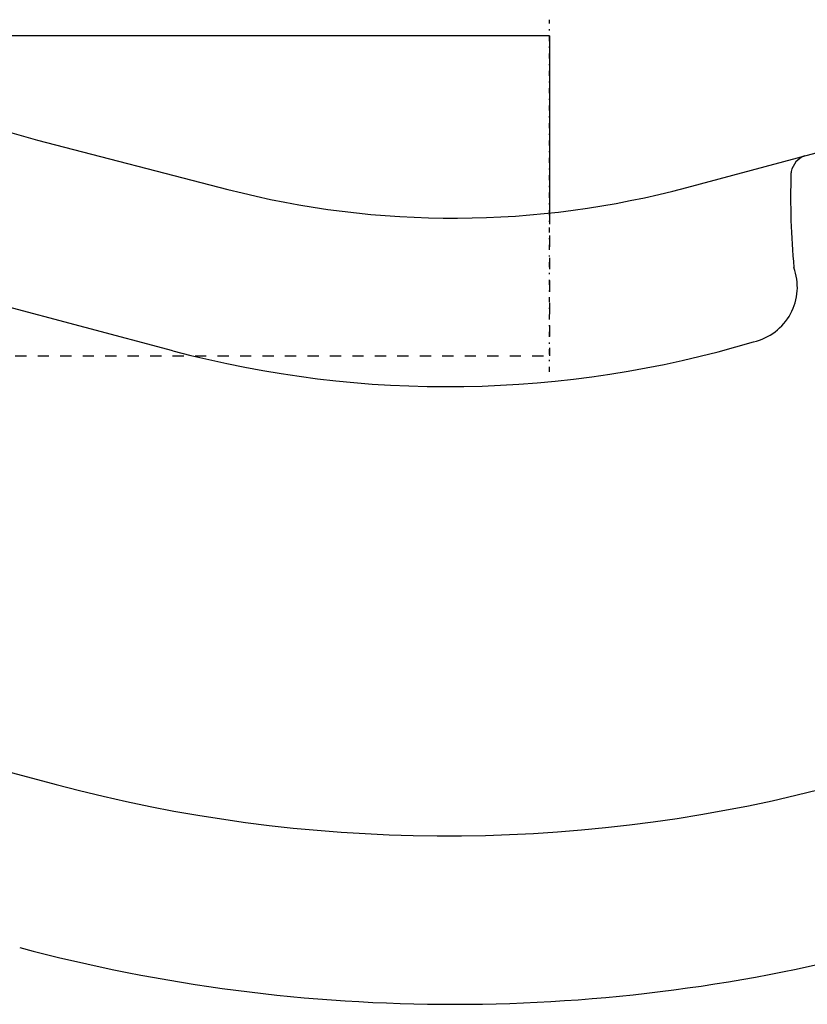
# Model space of a CAD drawing. Extents: x -394 to 140, y -100 to 100.
# Tile 5 of 7: x -140 to -70, y -72 to 16. Entities that reach past the tile are written whole.
import ezdxf

# ---------------------------------------------------------------- set-up
doc = ezdxf.new("R2010")
doc.units = 0
doc.linetypes.add('CENTER', pattern=[1.5, 0.45, -0.5, 0.05, -0.5])
doc.linetypes.add('DASHED', pattern=[2, 1, -1])
for name, color, linetype in [('AM_0', 7, 'CONTINUOUS'), ('AM_3', 7, 'DASHED'), ('AM_7', 7, 'CENTER')]:
    doc.layers.add(name, color=color, linetype=linetype)

msp = doc.modelspace()

# ---------------------------------------------------------------- linework, layer by layer
at = {"layer": 'AM_0', "color": 7, "linetype": 'CONTINUOUS'}
for p, q in [((-92.45, 14.25), (-157.667, 14.25)), ((-92.45, 14.25), (-92.45, -1.543)), ((-80.223, 0.745), (-62.764, 5.441)), ((-138.009, 4.95), (-121.078, 0.561)), ((-125.975, -13.807), (-155.386, -5.982)), ((-172.9, -42.679), (-136.373, -52.431))]:
    msp.add_line(p, q, dxfattribs=at)
for centre, radius, start, end in [((-125.46, 53.35), 50, 239.47237, 255.46442), ((-69, 1.71), 2, 112.51923, 166.68079), ((0, 0), 71, 178.41158, 185.16552), ((-69.973, 1.94), 1, 166.68082, 178.41158), ((-101, 78), 80, 255.46442, 285.05332), ((-75.4, -8.13), 5, 282.77289, 20.33619), ((-101.55, 78), 95, 255.10187, 286.67241), ((-101.55, 78), 135, 255.05156, 284.19248), ((-101, 78), 150, 255.0856, 285.01264)]:
    msp.add_arc(centre, radius, start, end, dxfattribs=at)
at = {"layer": 'AM_3', "color": 6, "linetype": 'DASHED'}
for p in [(-92.45, -1.543), (-220, -14.25)]:
    msp.add_line(p, (-92.45, -14.25), dxfattribs=at)
at = {"layer": 'AM_7', "color": 4, "linetype": 'CENTER'}
msp.add_line((-92.45, -15.675), (-92.45, 15.675), dxfattribs=at)

doc.saveas('drawing.dxf')
